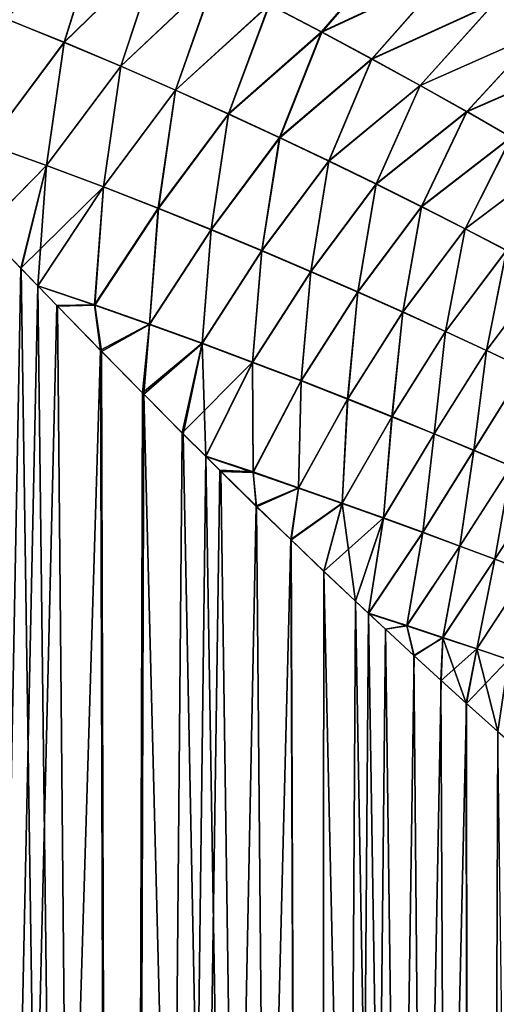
# Model space of a CAD drawing. Header units: millimetres. Extents: x -24 to 72, y 0 to 310.
# Tile 5 of 251: x 16.52 to 20.85, y 56.36 to 65.3. Entities that reach past the tile are written whole.
import ezdxf

# ---------------------------------------------------------------- set-up
doc = ezdxf.new("R2010")
doc.units = ezdxf.units.MM
doc.header["$LTSCALE"] = 65.185185
for name, color, linetype in [('13', 7, 'CONTINUOUS'), ('14', 7, 'CONTINUOUS'), ('2', 7, 'CONTINUOUS'), ('4', 7, 'CONTINUOUS')]:
    doc.layers.add(name, color=color, linetype=linetype)

msp = doc.modelspace()

# ---------------------------------------------------------------- linework, layer by layer
at = {"layer": '13', "color": 7, "linetype": 'CONTINUOUS'}
for points in [[(16.9288, 65.0992, 15.1312), (17.2721, 66.1928, 15.1638), (16.3996, 65.3124, 15.6211), (16.9288, 65.0992, 15.1312)], [(17.7944, 65.9434, 14.6882), (17.2721, 66.1928, 15.1638), (16.9288, 65.0992, 15.1312), (17.7944, 65.9434, 14.6882)], [(21.249, 65.1885, 11.5902), (21.6567, 66.0772, 12.0513), (20.8361, 65.4524, 12.1163), (21.249, 65.1885, 11.5902)], [(19.2679, 65.192, 13.1989), (19.9624, 65.994, 13.1256), (18.7936, 65.4408, 13.7049), (19.2679, 65.192, 13.1989)], [(20.4075, 65.721, 12.6274), (19.9624, 65.994, 13.1256), (19.2679, 65.192, 13.1989), (20.4075, 65.721, 12.6274)], [(17.443, 64.8827, 14.6332), (17.7944, 65.9434, 14.6882), (16.9288, 65.0992, 15.1312), (17.443, 64.8827, 14.6332)], [(18.3021, 65.692, 14.2016), (17.7944, 65.9434, 14.6882), (17.443, 64.8827, 14.6332), (18.3021, 65.692, 14.2016)], [(19.7241, 64.9472, 12.6842), (20.4075, 65.721, 12.6274), (19.2679, 65.192, 13.1989), (19.7241, 64.9472, 12.6842)], [(20.8361, 65.4524, 12.1163), (20.4075, 65.721, 12.6274), (19.7241, 64.9472, 12.6842), (20.8361, 65.4524, 12.1163)], [(17.9413, 64.6648, 14.1273), (18.3021, 65.692, 14.2016), (17.443, 64.8827, 14.6332), (17.9413, 64.6648, 14.1273)], [(18.7936, 65.4408, 13.7049), (18.3021, 65.692, 14.2016), (17.9413, 64.6648, 14.1273), (18.7936, 65.4408, 13.7049)], [(20.1632, 64.706, 12.1582), (20.8361, 65.4524, 12.1163), (19.7241, 64.9472, 12.6842), (20.1632, 64.706, 12.1582)], [(21.249, 65.1885, 11.5902), (20.8361, 65.4524, 12.1163), (20.1632, 64.706, 12.1582), (21.249, 65.1885, 11.5902)], [(18.4227, 64.4474, 13.614), (18.7936, 65.4408, 13.7049), (17.9413, 64.6648, 14.1273), (18.4227, 64.4474, 13.614)], [(19.2679, 65.192, 13.1989), (18.7936, 65.4408, 13.7049), (18.4227, 64.4474, 13.614), (19.2679, 65.192, 13.1989)], [(16.9288, 65.0992, 15.1312), (16.3996, 65.3124, 15.6211), (16.2355, 64.1725, 15.6115), (16.9288, 65.0992, 15.1312)], [(18.8863, 64.2323, 13.0942), (19.2679, 65.192, 13.1989), (18.4227, 64.4474, 13.614), (18.8863, 64.2323, 13.0942)], [(19.7241, 64.9472, 12.6842), (19.2679, 65.192, 13.1989), (18.8863, 64.2323, 13.0942), (19.7241, 64.9472, 12.6842)], [(20.5859, 64.4688, 11.6189), (21.249, 65.1885, 11.5902), (20.1632, 64.706, 12.1582), (20.5859, 64.4688, 11.6189)], [(21.645, 64.9302, 11.0494), (21.249, 65.1885, 11.5902), (20.5859, 64.4688, 11.6189), (21.645, 64.9302, 11.0494)], [(16.769, 63.9805, 15.0779), (16.9288, 65.0992, 15.1312), (16.2355, 64.1725, 15.6115), (16.769, 63.9805, 15.0779)], [(17.443, 64.8827, 14.6332), (16.9288, 65.0992, 15.1312), (16.769, 63.9805, 15.0779), (17.443, 64.8827, 14.6332)], [(19.3323, 64.0203, 12.5667), (19.7241, 64.9472, 12.6842), (18.8863, 64.2323, 13.0942), (19.3323, 64.0203, 12.5667)], [(20.1632, 64.706, 12.1582), (19.7241, 64.9472, 12.6842), (19.3323, 64.0203, 12.5667), (20.1632, 64.706, 12.1582)], [(20.991, 64.2365, 11.0665), (21.645, 64.9302, 11.0494), (20.5859, 64.4688, 11.6189), (20.991, 64.2365, 11.0665)], [(17.2856, 63.7861, 14.5382), (17.443, 64.8827, 14.6332), (16.769, 63.9805, 15.0779), (17.2856, 63.7861, 14.5382)], [(17.9413, 64.6648, 14.1273), (17.443, 64.8827, 14.6332), (17.2856, 63.7861, 14.5382), (17.9413, 64.6648, 14.1273)], [(17.7843, 63.5909, 13.993), (17.9413, 64.6648, 14.1273), (17.2856, 63.7861, 14.5382), (17.7843, 63.5909, 13.993)], [(18.4227, 64.4474, 13.614), (17.9413, 64.6648, 14.1273), (17.7843, 63.5909, 13.993), (18.4227, 64.4474, 13.614)], [(19.762, 63.8112, 12.0288), (20.1632, 64.706, 12.1582), (19.3323, 64.0203, 12.5667), (19.762, 63.8112, 12.0288)], [(20.5859, 64.4688, 11.6189), (20.1632, 64.706, 12.1582), (19.762, 63.8112, 12.0288), (20.5859, 64.4688, 11.6189)], [(20.175, 63.6057, 11.4801), (20.5859, 64.4688, 11.6189), (19.762, 63.8112, 12.0288), (20.175, 63.6057, 11.4801)], [(20.991, 64.2365, 11.0665), (20.5859, 64.4688, 11.6189), (20.175, 63.6057, 11.4801), (20.991, 64.2365, 11.0665)], [(18.2643, 63.3971, 13.4427), (18.4227, 64.4474, 13.614), (17.7843, 63.5909, 13.993), (18.2643, 63.3971, 13.4427)], [(18.8863, 64.2323, 13.0942), (18.4227, 64.4474, 13.614), (18.2643, 63.3971, 13.4427), (18.8863, 64.2323, 13.0942)], [(18.7256, 63.2055, 12.8869), (18.8863, 64.2323, 13.0942), (18.2643, 63.3971, 13.4427), (18.7256, 63.2055, 12.8869)], [(19.3323, 64.0203, 12.5667), (18.8863, 64.2323, 13.0942), (18.7256, 63.2055, 12.8869), (19.3323, 64.0203, 12.5667)], [(20.5704, 63.4047, 10.9205), (20.991, 64.2365, 11.0665), (20.175, 63.6057, 11.4801), (20.5704, 63.4047, 10.9205)], [(21.3778, 64.0103, 10.5012), (20.991, 64.2365, 11.0665), (20.5704, 63.4047, 10.9205), (21.3778, 64.0103, 10.5012)], [(16.1983, 63.3985, 15.6162), (16.769, 63.9805, 15.0779), (16.2355, 64.1725, 15.6115), (16.1983, 63.3985, 15.6162)], [(19.1696, 63.0165, 12.3225), (19.3323, 64.0203, 12.5667), (18.7256, 63.2055, 12.8869), (19.1696, 63.0165, 12.3225)], [(19.762, 63.8112, 12.0288), (19.3323, 64.0203, 12.5667), (19.1696, 63.0165, 12.3225), (19.762, 63.8112, 12.0288)], [(16.1983, 63.3985, 15.6162), (16.5393, 63.043, 15.2545), (16.769, 63.9805, 15.0779), (16.1983, 63.3985, 15.6162)], [(16.5393, 63.043, 15.2545), (16.6896, 62.8873, 15.09), (16.769, 63.9805, 15.0779), (16.5393, 63.043, 15.2545)], [(16.6896, 62.8873, 15.09), (17.2856, 63.7861, 14.5382), (16.769, 63.9805, 15.0779), (16.6896, 62.8873, 15.09)], [(20.9475, 63.2091, 10.3501), (21.3778, 64.0103, 10.5012), (20.5704, 63.4047, 10.9205), (20.9475, 63.2091, 10.3501)], [(17.2856, 63.7861, 14.5382), (16.6896, 62.8873, 15.09), (17.2059, 62.713, 14.5067), (17.2856, 63.7861, 14.5382)], [(17.7843, 63.5909, 13.993), (17.2856, 63.7861, 14.5382), (17.2059, 62.713, 14.5067), (17.7843, 63.5909, 13.993)], [(19.5963, 62.8307, 11.7488), (19.762, 63.8112, 12.0288), (19.1696, 63.0165, 12.3225), (19.5963, 62.8307, 11.7488)], [(20.175, 63.6057, 11.4801), (19.762, 63.8112, 12.0288), (19.5963, 62.8307, 11.7488), (20.175, 63.6057, 11.4801)], [(17.7035, 62.5378, 13.9191), (17.7843, 63.5909, 13.993), (17.2059, 62.713, 14.5067), (17.7035, 62.5378, 13.9191)], [(18.2643, 63.3971, 13.4427), (17.7843, 63.5909, 13.993), (17.7035, 62.5378, 13.9191), (18.2643, 63.3971, 13.4427)], [(20.0046, 62.6488, 11.1659), (20.175, 63.6057, 11.4801), (19.5963, 62.8307, 11.7488), (20.0046, 62.6488, 11.1659)], [(20.5704, 63.4047, 10.9205), (20.175, 63.6057, 11.4801), (20.0046, 62.6488, 11.1659), (20.5704, 63.4047, 10.9205)], [(18.1812, 62.3641, 13.3279), (18.2643, 63.3971, 13.4427), (17.7035, 62.5378, 13.9191), (18.1812, 62.3641, 13.3279)], [(18.7256, 63.2055, 12.8869), (18.2643, 63.3971, 13.4427), (18.1812, 62.3641, 13.3279), (18.7256, 63.2055, 12.8869)], [(20.394, 62.4718, 10.5735), (20.5704, 63.4047, 10.9205), (20.0046, 62.6488, 11.1659), (20.394, 62.4718, 10.5735)], [(20.9475, 63.2091, 10.3501), (20.5704, 63.4047, 10.9205), (20.394, 62.4718, 10.5735), (20.9475, 63.2091, 10.3501)], [(20.7637, 62.3005, 9.9718), (20.9475, 63.2091, 10.3501), (20.394, 62.4718, 10.5735), (20.7637, 62.3005, 9.9718)], [(21.3056, 63.0201, 9.7691), (20.9475, 63.2091, 10.3501), (20.7637, 62.3005, 9.9718), (21.3056, 63.0201, 9.7691)], [(18.6405, 62.1927, 12.7305), (18.7256, 63.2055, 12.8869), (18.1812, 62.3641, 13.3279), (18.6405, 62.1927, 12.7305)], [(19.1696, 63.0165, 12.3225), (18.7256, 63.2055, 12.8869), (18.6405, 62.1927, 12.7305), (19.1696, 63.0165, 12.3225)], [(19.0816, 62.0243, 12.1254), (19.1696, 63.0165, 12.3225), (18.6405, 62.1927, 12.7305), (19.0816, 62.0243, 12.1254)], [(19.5963, 62.8307, 11.7488), (19.1696, 63.0165, 12.3225), (19.0816, 62.0243, 12.1254), (19.5963, 62.8307, 11.7488)], [(21.113, 62.1359, 9.361), (21.3056, 63.0201, 9.7691), (20.7637, 62.3005, 9.9718), (21.113, 62.1359, 9.361)], [(16.6896, 62.8873, 15.09), (16.8692, 62.7018, 14.8889), (17.2059, 62.713, 14.5067), (16.6896, 62.8873, 15.09)], [(19.5037, 61.8593, 11.5127), (19.5963, 62.8307, 11.7488), (19.0816, 62.0243, 12.1254), (19.5037, 61.8593, 11.5127)], [(20.0046, 62.6488, 11.1659), (19.5963, 62.8307, 11.7488), (19.5037, 61.8593, 11.5127), (20.0046, 62.6488, 11.1659)], [(16.8692, 62.7018, 14.8889), (17.2685, 62.292, 14.4239), (17.2059, 62.713, 14.5067), (16.8692, 62.7018, 14.8889)], [(17.2685, 62.292, 14.4239), (17.7035, 62.5378, 13.9191), (17.2059, 62.713, 14.5067), (17.2685, 62.292, 14.4239)], [(19.9062, 61.6987, 10.892), (20.0046, 62.6488, 11.1659), (19.5037, 61.8593, 11.5127), (19.9062, 61.6987, 10.892)], [(20.394, 62.4718, 10.5735), (20.0046, 62.6488, 11.1659), (19.9062, 61.6987, 10.892), (20.394, 62.4718, 10.5735)], [(17.2685, 62.292, 14.4239), (17.6509, 61.9032, 13.9534), (17.7035, 62.5378, 13.9191), (17.2685, 62.292, 14.4239)], [(17.6509, 61.9032, 13.9534), (18.1812, 62.3641, 13.3279), (17.7035, 62.5378, 13.9191), (17.6509, 61.9032, 13.9534)], [(20.2883, 61.5433, 10.2635), (20.394, 62.4718, 10.5735), (19.9062, 61.6987, 10.892), (20.2883, 61.5433, 10.2635)], [(20.7637, 62.3005, 9.9718), (20.394, 62.4718, 10.5735), (20.2883, 61.5433, 10.2635), (20.7637, 62.3005, 9.9718)], [(17.6509, 61.9032, 13.9534), (18.0107, 61.5409, 13.4858), (18.1812, 62.3641, 13.3279), (17.6509, 61.9032, 13.9534)], [(18.0107, 61.5409, 13.4858), (18.2144, 61.3379, 13.2093), (18.1812, 62.3641, 13.3279), (18.0107, 61.5409, 13.4858)], [(18.2144, 61.3379, 13.2093), (18.6405, 62.1927, 12.7305), (18.1812, 62.3641, 13.3279), (18.2144, 61.3379, 13.2093)], [(20.6494, 61.394, 9.6271), (20.7637, 62.3005, 9.9718), (20.2883, 61.5433, 10.2635), (20.6494, 61.394, 9.6271)], [(21.113, 62.1359, 9.361), (20.7637, 62.3005, 9.9718), (20.6494, 61.394, 9.6271), (21.113, 62.1359, 9.361)], [(18.6405, 62.1927, 12.7305), (18.2144, 61.3379, 13.2093), (18.6445, 61.194, 12.6018), (18.6405, 62.1927, 12.7305)], [(19.0816, 62.0243, 12.1254), (18.6405, 62.1927, 12.7305), (18.6445, 61.194, 12.6018), (19.0816, 62.0243, 12.1254)], [(20.9888, 61.2515, 8.9829), (21.113, 62.1359, 9.361), (20.6494, 61.394, 9.6271), (20.9888, 61.2515, 8.9829)], [(19.058, 61.0516, 11.9874), (19.0816, 62.0243, 12.1254), (18.6445, 61.194, 12.6018), (19.058, 61.0516, 11.9874)], [(19.5037, 61.8593, 11.5127), (19.0816, 62.0243, 12.1254), (19.058, 61.0516, 11.9874), (19.5037, 61.8593, 11.5127)], [(19.4533, 60.9128, 11.3674), (19.5037, 61.8593, 11.5127), (19.058, 61.0516, 11.9874), (19.4533, 60.9128, 11.3674)], [(19.9062, 61.6987, 10.892), (19.5037, 61.8593, 11.5127), (19.4533, 60.9128, 11.3674), (19.9062, 61.6987, 10.892)], [(19.8298, 60.7782, 10.7416), (19.9062, 61.6987, 10.892), (19.4533, 60.9128, 11.3674), (19.8298, 60.7782, 10.7416)], [(20.2883, 61.5433, 10.2635), (19.9062, 61.6987, 10.892), (19.8298, 60.7782, 10.7416), (20.2883, 61.5433, 10.2635)], [(20.1869, 60.6486, 10.11), (20.2883, 61.5433, 10.2635), (19.8298, 60.7782, 10.7416), (20.1869, 60.6486, 10.11)], [(20.6494, 61.394, 9.6271), (20.2883, 61.5433, 10.2635), (20.1869, 60.6486, 10.11), (20.6494, 61.394, 9.6271)], [(18.2144, 61.3379, 13.2093), (18.3505, 61.2031, 13.0195), (18.6445, 61.194, 12.6018), (18.2144, 61.3379, 13.2093)], [(20.524, 60.5245, 9.4726), (20.6494, 61.394, 9.6271), (20.1869, 60.6486, 10.11), (20.524, 60.5245, 9.4726)], [(20.9888, 61.2515, 8.9829), (20.6494, 61.394, 9.6271), (20.524, 60.5245, 9.4726), (20.9888, 61.2515, 8.9829)], [(20.8408, 60.4066, 8.8292), (20.9888, 61.2515, 8.9829), (20.524, 60.5245, 9.4726), (20.8408, 60.4066, 8.8292)], [(21.3059, 61.1166, 8.3309), (20.9888, 61.2515, 8.9829), (20.8408, 60.4066, 8.8292), (21.3059, 61.1166, 8.3309)], [(18.3505, 61.2031, 13.0195), (18.677, 60.8826, 12.5467), (18.6445, 61.194, 12.6018), (18.3505, 61.2031, 13.0195)], [(18.677, 60.8826, 12.5467), (19.058, 61.0516, 11.9874), (18.6445, 61.194, 12.6018), (18.677, 60.8826, 12.5467)], [(21.1365, 60.2954, 8.1798), (21.3059, 61.1166, 8.3309), (20.8408, 60.4066, 8.8292), (21.1365, 60.2954, 8.1798)], [(18.677, 60.8826, 12.5467), (18.9895, 60.5801, 12.0685), (19.058, 61.0516, 11.9874), (18.677, 60.8826, 12.5467)], [(18.9895, 60.5801, 12.0685), (19.4533, 60.9128, 11.3674), (19.058, 61.0516, 11.9874), (18.9895, 60.5801, 12.0685)], [(18.9895, 60.5801, 12.0685), (19.2886, 60.2937, 11.5844), (19.4533, 60.9128, 11.3674), (18.9895, 60.5801, 12.0685)], [(19.2886, 60.2937, 11.5844), (19.5743, 60.0236, 11.0949), (19.4533, 60.9128, 11.3674), (19.2886, 60.2937, 11.5844)], [(19.5743, 60.0236, 11.0949), (19.8298, 60.7782, 10.7416), (19.4533, 60.9128, 11.3674), (19.5743, 60.0236, 11.0949)], [(19.5743, 60.0236, 11.0949), (19.6928, 59.9125, 10.8832), (19.8298, 60.7782, 10.7416), (19.5743, 60.0236, 11.0949)], [(19.6928, 59.9125, 10.8832), (20.1869, 60.6486, 10.11), (19.8298, 60.7782, 10.7416), (19.6928, 59.9125, 10.8832)], [(20.1869, 60.6486, 10.11), (19.6928, 59.9125, 10.8832), (20.0405, 59.8008, 10.2345), (20.1869, 60.6486, 10.11)], [(20.524, 60.5245, 9.4726), (20.1869, 60.6486, 10.11), (20.0405, 59.8008, 10.2345), (20.524, 60.5245, 9.4726)], [(20.3691, 59.6932, 9.5808), (20.524, 60.5245, 9.4726), (20.0405, 59.8008, 10.2345), (20.3691, 59.6932, 9.5808)], [(20.8408, 60.4066, 8.8292), (20.524, 60.5245, 9.4726), (20.3691, 59.6932, 9.5808), (20.8408, 60.4066, 8.8292)], [(20.6777, 59.5914, 8.9224), (20.8408, 60.4066, 8.8292), (20.3691, 59.6932, 9.5808), (20.6777, 59.5914, 8.9224)], [(21.1365, 60.2954, 8.1798), (20.8408, 60.4066, 8.8292), (20.6777, 59.5914, 8.9224), (21.1365, 60.2954, 8.1798)], [(20.9659, 59.4959, 8.2594), (21.1365, 60.2954, 8.1798), (20.6777, 59.5914, 8.9224), (20.9659, 59.4959, 8.2594)], [(19.6928, 59.9125, 10.8832), (19.8465, 59.7691, 10.6003), (20.0405, 59.8008, 10.2345), (19.6928, 59.9125, 10.8832)], [(19.8465, 59.7691, 10.6003), (20.1052, 59.5301, 10.1011), (20.0405, 59.8008, 10.2345), (19.8465, 59.7691, 10.6003)], [(20.1052, 59.5301, 10.1011), (20.3691, 59.6932, 9.5808), (20.0405, 59.8008, 10.2345), (20.1052, 59.5301, 10.1011)], [(20.1052, 59.5301, 10.1011), (20.3499, 59.3064, 9.5984), (20.3691, 59.6932, 9.5808), (20.1052, 59.5301, 10.1011)], [(20.3499, 59.3064, 9.5984), (20.5806, 59.0982, 9.0932), (20.3691, 59.6932, 9.5808), (20.3499, 59.3064, 9.5984)], [(20.5806, 59.0982, 9.0932), (20.6777, 59.5914, 8.9224), (20.3691, 59.6932, 9.5808), (20.5806, 59.0982, 9.0932)], [(20.5806, 59.0982, 9.0932), (20.8679, 58.8427, 8.4131), (20.6777, 59.5914, 8.9224), (20.5806, 59.0982, 9.0932)], [(20.8679, 58.8427, 8.4131), (20.9659, 59.4959, 8.2594), (20.6777, 59.5914, 8.9224), (20.8679, 58.8427, 8.4131)]]:
    msp.add_3dface(points, dxfattribs=at)
at = {"layer": '14', "color": 7, "linetype": 'CONTINUOUS'}
for points in [[(16.9292, 65.0987, -15.1306), (16.4006, 65.312, -15.62), (17.2728, 66.1921, -15.1629), (16.9292, 65.0987, -15.1306)], [(17.7945, 65.9431, -14.688), (16.9292, 65.0987, -15.1306), (17.2728, 66.1921, -15.1629), (17.7945, 65.9431, -14.688)], [(21.2484, 65.1893, -11.5895), (20.8353, 65.4536, -12.1162), (21.6545, 66.0786, -12.0523), (21.2484, 65.1893, -11.5895)], [(19.266, 65.1942, -13.201), (18.792, 65.4424, -13.7067), (19.961, 65.9957, -13.1271), (19.266, 65.1942, -13.201)], [(20.4062, 65.7225, -12.6283), (19.266, 65.1942, -13.201), (19.961, 65.9957, -13.1271), (20.4062, 65.7225, -12.6283)], [(17.4426, 64.8828, -14.6335), (16.9292, 65.0987, -15.1306), (17.7945, 65.9431, -14.688), (17.4426, 64.8828, -14.6335)], [(18.3012, 65.6926, -14.2025), (17.4426, 64.8828, -14.6335), (17.7945, 65.9431, -14.688), (18.3012, 65.6926, -14.2025)], [(19.7226, 64.9494, -12.6856), (19.266, 65.1942, -13.201), (20.4062, 65.7225, -12.6283), (19.7226, 64.9494, -12.6856)], [(20.8353, 65.4536, -12.1162), (19.7226, 64.9494, -12.6856), (20.4062, 65.7225, -12.6283), (20.8353, 65.4536, -12.1162)], [(17.9402, 64.6658, -14.1285), (17.4426, 64.8828, -14.6335), (18.3012, 65.6926, -14.2025), (17.9402, 64.6658, -14.1285)], [(18.792, 65.4424, -13.7067), (17.9402, 64.6658, -14.1285), (18.3012, 65.6926, -14.2025), (18.792, 65.4424, -13.7067)], [(20.1622, 64.708, -12.1587), (19.7226, 64.9494, -12.6856), (20.8353, 65.4536, -12.1162), (20.1622, 64.708, -12.1587)], [(21.2484, 65.1893, -11.5895), (20.1622, 64.708, -12.1587), (20.8353, 65.4536, -12.1162), (21.2484, 65.1893, -11.5895)], [(18.4212, 64.4493, -13.6157), (17.9402, 64.6658, -14.1285), (18.792, 65.4424, -13.7067), (18.4212, 64.4493, -13.6157)], [(19.266, 65.1942, -13.201), (18.4212, 64.4493, -13.6157), (18.792, 65.4424, -13.7067), (19.266, 65.1942, -13.201)], [(16.9292, 65.0987, -15.1306), (16.2358, 64.1722, -15.6112), (16.4006, 65.312, -15.62), (16.9292, 65.0987, -15.1306)], [(18.885, 64.2347, -13.0957), (18.4212, 64.4493, -13.6157), (19.266, 65.1942, -13.201), (18.885, 64.2347, -13.0957)], [(19.7226, 64.9494, -12.6856), (18.885, 64.2347, -13.0957), (19.266, 65.1942, -13.201), (19.7226, 64.9494, -12.6856)], [(20.5852, 64.4704, -11.6188), (20.1622, 64.708, -12.1587), (21.2484, 65.1893, -11.5895), (20.5852, 64.4704, -11.6188)], [(21.6445, 64.9308, -11.0483), (20.5852, 64.4704, -11.6188), (21.2484, 65.1893, -11.5895), (21.6445, 64.9308, -11.0483)], [(16.7686, 63.9805, -15.0783), (16.2358, 64.1722, -15.6112), (16.9292, 65.0987, -15.1306), (16.7686, 63.9805, -15.0783)], [(17.4426, 64.8828, -14.6335), (16.7686, 63.9805, -15.0783), (16.9292, 65.0987, -15.1306), (17.4426, 64.8828, -14.6335)], [(19.3315, 64.0227, -12.5674), (18.885, 64.2347, -13.0957), (19.7226, 64.9494, -12.6856), (19.3315, 64.0227, -12.5674)], [(20.1622, 64.708, -12.1587), (19.3315, 64.0227, -12.5674), (19.7226, 64.9494, -12.6856), (20.1622, 64.708, -12.1587)], [(20.9905, 64.2378, -11.0661), (20.5852, 64.4704, -11.6188), (21.6445, 64.9308, -11.0483), (20.9905, 64.2378, -11.0661)], [(17.2845, 63.7868, -14.5394), (16.7686, 63.9805, -15.0783), (17.4426, 64.8828, -14.6335), (17.2845, 63.7868, -14.5394)], [(17.9402, 64.6658, -14.1285), (17.2845, 63.7868, -14.5394), (17.4426, 64.8828, -14.6335), (17.9402, 64.6658, -14.1285)], [(17.7829, 63.5927, -13.9947), (17.2845, 63.7868, -14.5394), (17.9402, 64.6658, -14.1285), (17.7829, 63.5927, -13.9947)], [(18.4212, 64.4493, -13.6157), (17.7829, 63.5927, -13.9947), (17.9402, 64.6658, -14.1285), (18.4212, 64.4493, -13.6157)], [(19.7616, 63.8133, -12.0288), (19.3315, 64.0227, -12.5674), (20.1622, 64.708, -12.1587), (19.7616, 63.8133, -12.0288)], [(20.5852, 64.4704, -11.6188), (19.7616, 63.8133, -12.0288), (20.1622, 64.708, -12.1587), (20.5852, 64.4704, -11.6188)], [(20.1749, 63.6075, -11.4796), (19.7616, 63.8133, -12.0288), (20.5852, 64.4704, -11.6188), (20.1749, 63.6075, -11.4796)], [(20.9905, 64.2378, -11.0661), (20.1749, 63.6075, -11.4796), (20.5852, 64.4704, -11.6188), (20.9905, 64.2378, -11.0661)], [(18.2631, 63.3995, -13.4443), (17.7829, 63.5927, -13.9947), (18.4212, 64.4493, -13.6157), (18.2631, 63.3995, -13.4443)], [(18.885, 64.2347, -13.0957), (18.2631, 63.3995, -13.4443), (18.4212, 64.4493, -13.6157), (18.885, 64.2347, -13.0957)], [(18.725, 63.2083, -12.8876), (18.2631, 63.3995, -13.4443), (18.885, 64.2347, -13.0957), (18.725, 63.2083, -12.8876)], [(19.3315, 64.0227, -12.5674), (18.725, 63.2083, -12.8876), (18.885, 64.2347, -13.0957), (19.3315, 64.0227, -12.5674)], [(20.5703, 63.4062, -10.9197), (20.1749, 63.6075, -11.4796), (20.9905, 64.2378, -11.0661), (20.5703, 63.4062, -10.9197)], [(21.3773, 64.0112, -10.5005), (20.5703, 63.4062, -10.9197), (20.9905, 64.2378, -11.0661), (21.3773, 64.0112, -10.5005)], [(16.7686, 63.9805, -15.0783), (16.1968, 63.4003, -15.6177), (16.2358, 64.1722, -15.6112), (16.7686, 63.9805, -15.0783)], [(19.1695, 63.0193, -12.3225), (18.725, 63.2083, -12.8876), (19.3315, 64.0227, -12.5674), (19.1695, 63.0193, -12.3225)], [(19.7616, 63.8133, -12.0288), (19.1695, 63.0193, -12.3225), (19.3315, 64.0227, -12.5674), (19.7616, 63.8133, -12.0288)], [(16.5345, 63.048, -15.2598), (16.1968, 63.4003, -15.6177), (16.7686, 63.9805, -15.0783), (16.5345, 63.048, -15.2598)], [(17.2845, 63.7868, -14.5394), (16.5345, 63.048, -15.2598), (16.7686, 63.9805, -15.0783), (17.2845, 63.7868, -14.5394)], [(20.9475, 63.2103, -10.3493), (20.5703, 63.4062, -10.9197), (21.3773, 64.0112, -10.5005), (20.9475, 63.2103, -10.3493)], [(16.6893, 62.8876, -15.0903), (16.5345, 63.048, -15.2598), (17.2845, 63.7868, -14.5394), (16.6893, 62.8876, -15.0903)], [(17.2053, 62.7141, -14.5073), (16.6893, 62.8876, -15.0903), (17.2845, 63.7868, -14.5394), (17.2053, 62.7141, -14.5073)], [(17.7829, 63.5927, -13.9947), (17.2053, 62.7141, -14.5073), (17.2845, 63.7868, -14.5394), (17.7829, 63.5927, -13.9947)], [(19.5963, 62.8332, -11.7484), (19.1695, 63.0193, -12.3225), (19.7616, 63.8133, -12.0288), (19.5963, 62.8332, -11.7484)], [(20.1749, 63.6075, -11.4796), (19.5963, 62.8332, -11.7484), (19.7616, 63.8133, -12.0288), (20.1749, 63.6075, -11.4796)], [(17.703, 62.5399, -13.9197), (17.2053, 62.7141, -14.5073), (17.7829, 63.5927, -13.9947), (17.703, 62.5399, -13.9197)], [(18.2631, 63.3995, -13.4443), (17.703, 62.5399, -13.9197), (17.7829, 63.5927, -13.9947), (18.2631, 63.3995, -13.4443)], [(20.0048, 62.651, -11.1652), (19.5963, 62.8332, -11.7484), (20.1749, 63.6075, -11.4796), (20.0048, 62.651, -11.1652)], [(20.5703, 63.4062, -10.9197), (20.0048, 62.651, -11.1652), (20.1749, 63.6075, -11.4796), (20.5703, 63.4062, -10.9197)], [(18.1812, 62.367, -13.3279), (17.703, 62.5399, -13.9197), (18.2631, 63.3995, -13.4443), (18.1812, 62.367, -13.3279)], [(18.725, 63.2083, -12.8876), (18.1812, 62.367, -13.3279), (18.2631, 63.3995, -13.4443), (18.725, 63.2083, -12.8876)], [(20.3941, 62.4735, -10.5728), (20.0048, 62.651, -11.1652), (20.5703, 63.4062, -10.9197), (20.3941, 62.4735, -10.5728)], [(20.9475, 63.2103, -10.3493), (20.3941, 62.4735, -10.5728), (20.5703, 63.4062, -10.9197), (20.9475, 63.2103, -10.3493)], [(18.6409, 62.1958, -12.7298), (18.1812, 62.367, -13.3279), (18.725, 63.2083, -12.8876), (18.6409, 62.1958, -12.7298)], [(19.1695, 63.0193, -12.3225), (18.6409, 62.1958, -12.7298), (18.725, 63.2083, -12.8876), (19.1695, 63.0193, -12.3225)], [(20.7638, 62.3018, -9.9713), (20.3941, 62.4735, -10.5728), (20.9475, 63.2103, -10.3493), (20.7638, 62.3018, -9.9713)], [(21.3055, 63.0209, -9.7685), (20.7638, 62.3018, -9.9713), (20.9475, 63.2103, -10.3493), (21.3055, 63.0209, -9.7685)], [(19.0823, 62.0272, -12.1243), (18.6409, 62.1958, -12.7298), (19.1695, 63.0193, -12.3225), (19.0823, 62.0272, -12.1243)], [(19.5963, 62.8332, -11.7484), (19.0823, 62.0272, -12.1243), (19.1695, 63.0193, -12.3225), (19.5963, 62.8332, -11.7484)], [(21.113, 62.1367, -9.3608), (20.7638, 62.3018, -9.9713), (21.3055, 63.0209, -9.7685), (21.113, 62.1367, -9.3608)], [(16.8613, 62.7101, -14.8979), (16.6893, 62.8876, -15.0903), (17.2053, 62.7141, -14.5073), (16.8613, 62.7101, -14.8979)], [(19.5045, 61.8619, -11.5113), (19.0823, 62.0272, -12.1243), (19.5963, 62.8332, -11.7484), (19.5045, 61.8619, -11.5113)], [(20.0048, 62.651, -11.1652), (19.5045, 61.8619, -11.5113), (19.5963, 62.8332, -11.7484), (20.0048, 62.651, -11.1652)], [(17.258, 62.3036, -14.4365), (16.8613, 62.7101, -14.8979), (17.2053, 62.7141, -14.5073), (17.258, 62.3036, -14.4365)], [(17.703, 62.5399, -13.9197), (17.258, 62.3036, -14.4365), (17.2053, 62.7141, -14.5073), (17.703, 62.5399, -13.9197)], [(19.9069, 61.7008, -10.8907), (19.5045, 61.8619, -11.5113), (20.0048, 62.651, -11.1652), (19.9069, 61.7008, -10.8907)], [(20.3941, 62.4735, -10.5728), (19.9069, 61.7008, -10.8907), (20.0048, 62.651, -11.1652), (20.3941, 62.4735, -10.5728)], [(17.639, 61.9173, -13.9684), (17.258, 62.3036, -14.4365), (17.703, 62.5399, -13.9197), (17.639, 61.9173, -13.9684)], [(18.1812, 62.367, -13.3279), (17.639, 61.9173, -13.9684), (17.703, 62.5399, -13.9197), (18.1812, 62.367, -13.3279)], [(20.2889, 61.5449, -10.2623), (19.9069, 61.7008, -10.8907), (20.3941, 62.4735, -10.5728), (20.2889, 61.5449, -10.2623)], [(20.7638, 62.3018, -9.9713), (20.2889, 61.5449, -10.2623), (20.3941, 62.4735, -10.5728), (20.7638, 62.3018, -9.9713)], [(18.0003, 61.5544, -13.4996), (17.639, 61.9173, -13.9684), (18.1812, 62.367, -13.3279), (18.0003, 61.5544, -13.4996)], [(18.6409, 62.1958, -12.7298), (18.0003, 61.5544, -13.4996), (18.1812, 62.367, -13.3279), (18.6409, 62.1958, -12.7298)], [(20.6497, 61.395, -9.6263), (20.2889, 61.5449, -10.2623), (20.7638, 62.3018, -9.9713), (20.6497, 61.395, -9.6263)], [(21.113, 62.1367, -9.3608), (20.6497, 61.395, -9.6263), (20.7638, 62.3018, -9.9713), (21.113, 62.1367, -9.3608)], [(18.2142, 61.3418, -13.2096), (18.0003, 61.5544, -13.4996), (18.6409, 62.1958, -12.7298), (18.2142, 61.3418, -13.2096)], [(18.6447, 61.1977, -12.6015), (18.2142, 61.3418, -13.2096), (18.6409, 62.1958, -12.7298), (18.6447, 61.1977, -12.6015)], [(19.0823, 62.0272, -12.1243), (18.6447, 61.1977, -12.6015), (18.6409, 62.1958, -12.7298), (19.0823, 62.0272, -12.1243)], [(20.989, 61.2519, -8.9824), (20.6497, 61.395, -9.6263), (21.113, 62.1367, -9.3608), (20.989, 61.2519, -8.9824)], [(19.0584, 61.0551, -11.9868), (18.6447, 61.1977, -12.6015), (19.0823, 62.0272, -12.1243), (19.0584, 61.0551, -11.9868)], [(19.5045, 61.8619, -11.5113), (19.0584, 61.0551, -11.9868), (19.0823, 62.0272, -12.1243), (19.5045, 61.8619, -11.5113)], [(19.4537, 60.9158, -11.3667), (19.0584, 61.0551, -11.9868), (19.5045, 61.8619, -11.5113), (19.4537, 60.9158, -11.3667)], [(19.9069, 61.7008, -10.8907), (19.4537, 60.9158, -11.3667), (19.5045, 61.8619, -11.5113), (19.9069, 61.7008, -10.8907)], [(19.8301, 60.7806, -10.7411), (19.4537, 60.9158, -11.3667), (19.9069, 61.7008, -10.8907), (19.8301, 60.7806, -10.7411)], [(20.2889, 61.5449, -10.2623), (19.8301, 60.7806, -10.7411), (19.9069, 61.7008, -10.8907), (20.2889, 61.5449, -10.2623)], [(20.187, 60.6503, -10.1097), (19.8301, 60.7806, -10.7411), (20.2889, 61.5449, -10.2623), (20.187, 60.6503, -10.1097)], [(20.6497, 61.395, -9.6263), (20.187, 60.6503, -10.1097), (20.2889, 61.5449, -10.2623), (20.6497, 61.395, -9.6263)], [(18.3436, 61.2138, -13.0293), (18.2142, 61.3418, -13.2096), (18.6447, 61.1977, -12.6015), (18.3436, 61.2138, -13.0293)], [(20.524, 60.5255, -9.4726), (20.187, 60.6503, -10.1097), (20.6497, 61.395, -9.6263), (20.524, 60.5255, -9.4726)], [(20.989, 61.2519, -8.9824), (20.524, 60.5255, -9.4726), (20.6497, 61.395, -9.6263), (20.989, 61.2519, -8.9824)], [(20.8406, 60.4068, -8.8295), (20.524, 60.5255, -9.4726), (20.989, 61.2519, -8.9824), (20.8406, 60.4068, -8.8295)], [(21.306, 61.1165, -8.3306), (20.8406, 60.4068, -8.8295), (20.989, 61.2519, -8.9824), (21.306, 61.1165, -8.3306)], [(18.6729, 60.8908, -12.5528), (18.3436, 61.2138, -13.0293), (18.6447, 61.1977, -12.6015), (18.6729, 60.8908, -12.5528)], [(19.0584, 61.0551, -11.9868), (18.6729, 60.8908, -12.5528), (18.6447, 61.1977, -12.6015), (19.0584, 61.0551, -11.9868)], [(21.1364, 60.2952, -8.1802), (20.8406, 60.4068, -8.8295), (21.306, 61.1165, -8.3306), (21.1364, 60.2952, -8.1802)], [(18.9879, 60.5858, -12.071), (18.6729, 60.8908, -12.5528), (19.0584, 61.0551, -11.9868), (18.9879, 60.5858, -12.071)], [(19.4537, 60.9158, -11.3667), (18.9879, 60.5858, -12.071), (19.0584, 61.0551, -11.9868), (19.4537, 60.9158, -11.3667)], [(19.2889, 60.2972, -11.5839), (18.9879, 60.5858, -12.071), (19.4537, 60.9158, -11.3667), (19.2889, 60.2972, -11.5839)], [(19.8301, 60.7806, -10.7411), (19.2889, 60.2972, -11.5839), (19.4537, 60.9158, -11.3667), (19.8301, 60.7806, -10.7411)], [(19.576, 60.0252, -11.0919), (19.2889, 60.2972, -11.5839), (19.8301, 60.7806, -10.7411), (19.576, 60.0252, -11.0919)], [(19.6931, 59.915, -10.8826), (19.576, 60.0252, -11.0919), (19.8301, 60.7806, -10.7411), (19.6931, 59.915, -10.8826)], [(20.187, 60.6503, -10.1097), (19.6931, 59.915, -10.8826), (19.8301, 60.7806, -10.7411), (20.187, 60.6503, -10.1097)], [(20.0407, 59.8025, -10.2343), (19.6931, 59.915, -10.8826), (20.187, 60.6503, -10.1097), (20.0407, 59.8025, -10.2343)], [(20.524, 60.5255, -9.4726), (20.0407, 59.8025, -10.2343), (20.187, 60.6503, -10.1097), (20.524, 60.5255, -9.4726)], [(20.3691, 59.6942, -9.5808), (20.0407, 59.8025, -10.2343), (20.524, 60.5255, -9.4726), (20.3691, 59.6942, -9.5808)], [(20.8406, 60.4068, -8.8295), (20.3691, 59.6942, -9.5808), (20.524, 60.5255, -9.4726), (20.8406, 60.4068, -8.8295)], [(20.6776, 59.5916, -8.9227), (20.3691, 59.6942, -9.5808), (20.8406, 60.4068, -8.8295), (20.6776, 59.5916, -8.9227)], [(21.1364, 60.2952, -8.1802), (20.6776, 59.5916, -8.9227), (20.8406, 60.4068, -8.8295), (21.1364, 60.2952, -8.1802)], [(20.9657, 59.4955, -8.2598), (20.6776, 59.5916, -8.9227), (21.1364, 60.2952, -8.1802), (20.9657, 59.4955, -8.2598)], [(19.8489, 59.7692, -10.5958), (19.6931, 59.915, -10.8826), (20.0407, 59.8025, -10.2343), (19.8489, 59.7692, -10.5958)], [(20.1077, 59.5294, -10.096), (19.8489, 59.7692, -10.5958), (20.0407, 59.8025, -10.2343), (20.1077, 59.5294, -10.096)], [(20.3691, 59.6942, -9.5808), (20.1077, 59.5294, -10.096), (20.0407, 59.8025, -10.2343), (20.3691, 59.6942, -9.5808)], [(20.3522, 59.3052, -9.5937), (20.1077, 59.5294, -10.096), (20.3691, 59.6942, -9.5808), (20.3522, 59.3052, -9.5937)], [(20.6776, 59.5916, -8.9227), (20.3522, 59.3052, -9.5937), (20.3691, 59.6942, -9.5808), (20.6776, 59.5916, -8.9227)], [(20.5821, 59.097, -9.0899), (20.3522, 59.3052, -9.5937), (20.6776, 59.5916, -8.9227), (20.5821, 59.097, -9.0899)], [(20.9657, 59.4955, -8.2598), (20.5821, 59.097, -9.0899), (20.6776, 59.5916, -8.9227), (20.9657, 59.4955, -8.2598)], [(20.8685, 58.8416, -8.4117), (20.5821, 59.097, -9.0899), (20.9657, 59.4955, -8.2598), (20.8685, 58.8416, -8.4117)]]:
    msp.add_3dface(points, dxfattribs=at)
at = {"layer": '2', "color": 7, "linetype": 'CONTINUOUS'}
for points in [[(16.5345, 63.048, -15.2598), (15.3571, 0, -16.4442), (16.1968, 63.4003, -15.6177), (16.5345, 63.048, -15.2598)], [(16.6893, 62.8876, -15.0903), (15.3571, 0, -16.4442), (16.5345, 63.048, -15.2598), (16.6893, 62.8876, -15.0903)], [(16.8613, 62.7101, -14.8979), (15.3571, 0, -16.4442), (16.6893, 62.8876, -15.0903), (16.8613, 62.7101, -14.8979)], [(17.258, 62.3036, -14.4365), (15.3571, 0, -16.4442), (16.8613, 62.7101, -14.8979), (17.258, 62.3036, -14.4365)], [(17.4534, 0, -14.1996), (15.3571, 0, -16.4442), (17.258, 62.3036, -14.4365), (17.4534, 0, -14.1996)], [(17.639, 61.9173, -13.9684), (17.4534, 0, -14.1996), (17.258, 62.3036, -14.4365), (17.639, 61.9173, -13.9684)], [(18.0003, 61.5544, -13.4996), (17.4534, 0, -14.1996), (17.639, 61.9173, -13.9684), (18.0003, 61.5544, -13.4996)], [(18.2142, 61.3418, -13.2096), (17.4534, 0, -14.1996), (18.0003, 61.5544, -13.4996), (18.2142, 61.3418, -13.2096)], [(18.3436, 61.2138, -13.0293), (17.4534, 0, -14.1996), (18.2142, 61.3418, -13.2096), (18.3436, 61.2138, -13.0293)], [(18.6729, 60.8908, -12.5528), (17.4534, 0, -14.1996), (18.3436, 61.2138, -13.0293), (18.6729, 60.8908, -12.5528)], [(18.9879, 60.5858, -12.071), (17.4534, 0, -14.1996), (18.6729, 60.8908, -12.5528), (18.9879, 60.5858, -12.071)], [(19.2245, 0, -11.6905), (17.4534, 0, -14.1996), (18.9879, 60.5858, -12.071), (19.2245, 0, -11.6905)], [(19.2889, 60.2972, -11.5839), (19.2245, 0, -11.6905), (18.9879, 60.5858, -12.071), (19.2889, 60.2972, -11.5839)], [(19.576, 60.0252, -11.0919), (19.2245, 0, -11.6905), (19.2889, 60.2972, -11.5839), (19.576, 60.0252, -11.0919)], [(19.6931, 59.915, -10.8826), (19.2245, 0, -11.6905), (19.576, 60.0252, -11.0919), (19.6931, 59.915, -10.8826)], [(19.8489, 59.7692, -10.5958), (19.2245, 0, -11.6905), (19.6931, 59.915, -10.8826), (19.8489, 59.7692, -10.5958)], [(20.1077, 59.5294, -10.096), (19.2245, 0, -11.6905), (19.8489, 59.7692, -10.5958), (20.1077, 59.5294, -10.096)], [(20.3522, 59.3052, -9.5937), (19.2245, 0, -11.6905), (20.1077, 59.5294, -10.096), (20.3522, 59.3052, -9.5937)], [(20.5821, 59.097, -9.0899), (19.2245, 0, -11.6905), (20.3522, 59.3052, -9.5937), (20.5821, 59.097, -9.0899)], [(20.6374, 0, -8.9637), (19.2245, 0, -11.6905), (20.5821, 59.097, -9.0899), (20.6374, 0, -8.9637)], [(20.8685, 58.8416, -8.4117), (20.6374, 0, -8.9637), (20.5821, 59.097, -9.0899), (20.8685, 58.8416, -8.4117)], [(21.122, 58.6195, -7.7532), (20.6374, 0, -8.9637), (20.8685, 58.8416, -8.4117), (21.122, 58.6195, -7.7532)], [(21.1316, 58.6111, -7.7269), (20.6374, 0, -8.9637), (21.122, 58.6195, -7.7532), (21.1316, 58.6111, -7.7269)], [(21.363, 58.4118, -7.0621), (20.6374, 0, -8.9637), (21.1316, 58.6111, -7.7269), (21.363, 58.4118, -7.0621)], [(21.5623, 58.2427, -6.4277), (20.6374, 0, -8.9637), (21.363, 58.4118, -7.0621), (21.5623, 58.2427, -6.4277)], [(21.6656, 0, -6.0704), (20.6374, 0, -8.9637), (21.5623, 58.2427, -6.4277), (21.6656, 0, -6.0704)]]:
    msp.add_3dface(points, dxfattribs=at)
at = {"layer": '4', "color": 7, "linetype": 'CONTINUOUS'}
for points in [[(15.3571, 0, 16.4442), (17.4534, 0, 14.1996), (15.4788, 64.1583, 16.3297), (15.3571, 0, 16.4442)], [(15.4788, 64.1583, 16.3297), (17.4534, 0, 14.1996), (15.8447, 63.7705, 15.9749), (15.4788, 64.1583, 16.3297)], [(15.8447, 63.7705, 15.9749), (17.4534, 0, 14.1996), (16.1983, 63.3985, 15.6162), (15.8447, 63.7705, 15.9749)], [(16.1983, 63.3985, 15.6162), (17.4534, 0, 14.1996), (16.5393, 63.043, 15.2545), (16.1983, 63.3985, 15.6162)], [(16.5393, 63.043, 15.2545), (17.4534, 0, 14.1996), (16.6896, 62.8873, 15.09), (16.5393, 63.043, 15.2545)], [(16.6896, 62.8873, 15.09), (17.4534, 0, 14.1996), (16.8692, 62.7018, 14.8889), (16.6896, 62.8873, 15.09)], [(16.8692, 62.7018, 14.8889), (17.4534, 0, 14.1996), (17.2685, 62.292, 14.4239), (16.8692, 62.7018, 14.8889)], [(17.2685, 62.292, 14.4239), (17.4534, 0, 14.1996), (17.6509, 61.9032, 13.9534), (17.2685, 62.292, 14.4239)], [(17.4534, 0, 14.1996), (19.2245, 0, 11.6905), (17.6509, 61.9032, 13.9534), (17.4534, 0, 14.1996)], [(17.6509, 61.9032, 13.9534), (19.2245, 0, 11.6905), (18.0107, 61.5409, 13.4858), (17.6509, 61.9032, 13.9534)], [(18.0107, 61.5409, 13.4858), (19.2245, 0, 11.6905), (18.2144, 61.3379, 13.2093), (18.0107, 61.5409, 13.4858)], [(18.2144, 61.3379, 13.2093), (19.2245, 0, 11.6905), (18.3505, 61.2031, 13.0195), (18.2144, 61.3379, 13.2093)], [(18.3505, 61.2031, 13.0195), (19.2245, 0, 11.6905), (18.677, 60.8826, 12.5467), (18.3505, 61.2031, 13.0195)], [(18.677, 60.8826, 12.5467), (19.2245, 0, 11.6905), (18.9895, 60.5801, 12.0685), (18.677, 60.8826, 12.5467)], [(18.9895, 60.5801, 12.0685), (19.2245, 0, 11.6905), (19.2886, 60.2937, 11.5844), (18.9895, 60.5801, 12.0685)], [(19.2245, 0, 11.6905), (20.6374, 0, 8.9637), (19.2886, 60.2937, 11.5844), (19.2245, 0, 11.6905)], [(19.2886, 60.2937, 11.5844), (20.6374, 0, 8.9637), (19.5743, 60.0236, 11.0949), (19.2886, 60.2937, 11.5844)], [(19.5743, 60.0236, 11.0949), (20.6374, 0, 8.9637), (19.6928, 59.9125, 10.8832), (19.5743, 60.0236, 11.0949)], [(19.6928, 59.9125, 10.8832), (20.6374, 0, 8.9637), (19.8465, 59.7691, 10.6003), (19.6928, 59.9125, 10.8832)], [(19.8465, 59.7691, 10.6003), (20.6374, 0, 8.9637), (20.1052, 59.5301, 10.1011), (19.8465, 59.7691, 10.6003)], [(20.1052, 59.5301, 10.1011), (20.6374, 0, 8.9637), (20.3499, 59.3064, 9.5984), (20.1052, 59.5301, 10.1011)], [(20.3499, 59.3064, 9.5984), (20.6374, 0, 8.9637), (20.5806, 59.0982, 9.0932), (20.3499, 59.3064, 9.5984)], [(20.5806, 59.0982, 9.0932), (20.6374, 0, 8.9637), (20.8679, 58.8427, 8.4131), (20.5806, 59.0982, 9.0932)], [(20.6374, 0, 8.9637), (21.6656, 0, 6.0704), (20.8679, 58.8427, 8.4131), (20.6374, 0, 8.9637)]]:
    msp.add_3dface(points, dxfattribs=at)

doc.saveas('drawing.dxf')
